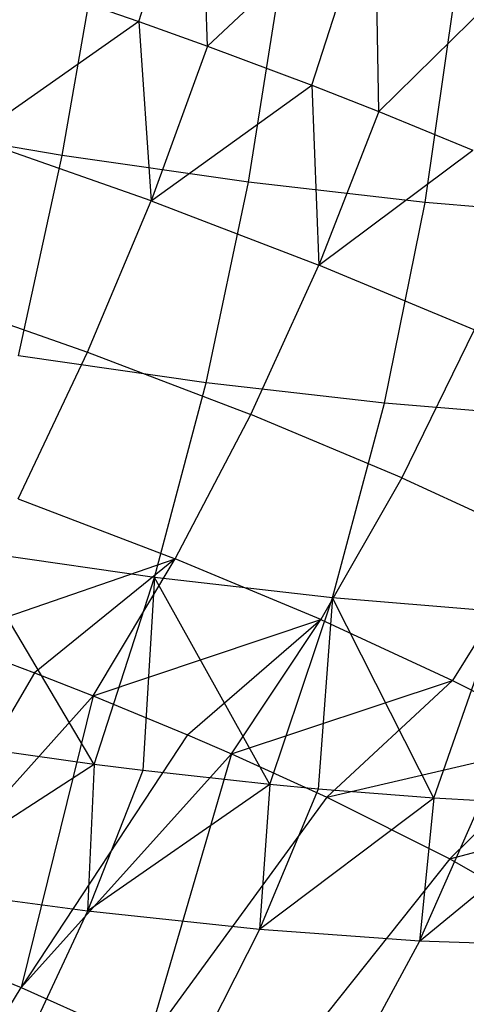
# Model space of a CAD drawing. Extents: x -11.4 to 11.4, y 1.8 to 24.6.
# Tile 116 of 199: x 2.991 to 3.209, y 13.444 to 13.926. Entities that reach past the tile are written whole.
import ezdxf

# ---------------------------------------------------------------- set-up
doc = ezdxf.new("R2010")
doc.units = 0
doc.header["$MEASUREMENT"] = 0
doc.layers.get('0').update_dxf_attribs({"color": 13, "linetype": 'CONTINUOUS'})

# ---------------------------------------------------------------- blocks, each defined once
blk = doc.blocks.new('GRUPUJ_4')
at = {"color": 0}
for p, q in [((14.45372, 12.08335, 5.1109), (14.48354, 12.17986, 5.1017)), ((14.45372, 12.08335, 5.1109), (14.48354, 12.17986, 5.1017)), ((14.48732, 12.07124, 5.09399), (14.48354, 12.17986, 5.1017)), ((14.48732, 12.07124, 5.09399), (14.48354, 12.17986, 5.1017)), ((14.56928, 12.14817, 5.05488), (14.48732, 12.07124, 5.09399)), ((14.56928, 12.14817, 5.05488), (14.48732, 12.07124, 5.09399)), ((14.53832, 12.05209, 5.06471), (14.56928, 12.14817, 5.05488)), ((14.53832, 12.05209, 5.06471), (14.56928, 12.14817, 5.05488)), ((14.57114, 12.0392, 5.04334), (14.56928, 12.14817, 5.05488)), ((14.57114, 12.0392, 5.04334), (14.56928, 12.14817, 5.05488)), ((14.41605, 12.01773, 3.31061), (14.43365, 12.11752, 3.30609)), ((14.41605, 12.01773, 3.31061), (14.43365, 12.11752, 3.30609)), ((14.64923, 12.11596, 4.99904), (14.57114, 12.0392, 5.04334)), ((14.64923, 12.11596, 4.99904), (14.57114, 12.0392, 5.04334)), ((14.39816, 12.10253, 5.13508), (14.45372, 12.08335, 5.1109)), ((14.39816, 12.10253, 5.13508), (14.45372, 12.08335, 5.1109)), ((14.50726, 12.00462, 3.35478), (14.52317, 12.10465, 3.34944)), ((14.50726, 12.00462, 3.35478), (14.52317, 12.10465, 3.34944)), ((14.59387, 11.99465, 3.40808), (14.60818, 12.09487, 3.40176)), ((14.59387, 11.99465, 3.40808), (14.60818, 12.09487, 3.40176)), ((14.45372, 12.08335, 5.1109), (14.37217, 12.02611, 5.13438)), ((14.45372, 12.08335, 5.1109), (14.37217, 12.02611, 5.13438)), ((14.45372, 12.08335, 5.1109), (14.48732, 12.07124, 5.09399)), ((14.45372, 12.08335, 5.1109), (14.48732, 12.07124, 5.09399)), ((14.45372, 12.08335, 5.1109), (14.45962, 11.99543, 5.09408)), ((14.45372, 12.08335, 5.1109), (14.45962, 11.99543, 5.09408)), ((14.48732, 12.07124, 5.09399), (14.45962, 11.99543, 5.09408)), ((14.48732, 12.07124, 5.09399), (14.45962, 11.99543, 5.09408)), ((14.48732, 12.07124, 5.09399), (14.53832, 12.05209, 5.06471)), ((14.48732, 12.07124, 5.09399), (14.53832, 12.05209, 5.06471)), ((14.45962, 11.99543, 5.09408), (14.53832, 12.05209, 5.06471)), ((14.45962, 11.99543, 5.09408), (14.53832, 12.05209, 5.06471)), ((14.53832, 12.05209, 5.06471), (14.57114, 12.0392, 5.04334)), ((14.53832, 12.05209, 5.06471), (14.57114, 12.0392, 5.04334)), ((14.53832, 12.05209, 5.06471), (14.54182, 11.964, 5.04441)), ((14.53832, 12.05209, 5.06471), (14.54182, 11.964, 5.04441)), ((14.57114, 12.0392, 5.04334), (14.54182, 11.964, 5.04441)), ((14.57114, 12.0392, 5.04334), (14.54182, 11.964, 5.04441)), ((14.57114, 12.0392, 5.04334), (14.61719, 12.02031, 5.00962)), ((14.57114, 12.0392, 5.04334), (14.61719, 12.02031, 5.00962)), ((14.41605, 12.01773, 3.31061), (14.32124, 12.03385, 3.27605)), ((14.41605, 12.01773, 3.31061), (14.32124, 12.03385, 3.27605)), ((14.45962, 11.99543, 5.09408), (14.37217, 12.02611, 5.13438)), ((14.45962, 11.99543, 5.09408), (14.37217, 12.02611, 5.13438)), ((14.54182, 11.964, 5.04441), (14.61719, 12.02031, 5.00962)), ((14.54182, 11.964, 5.04441), (14.61719, 12.02031, 5.00962)), ((14.39465, 11.9196, 3.32473), (14.41605, 12.01773, 3.31061)), ((14.39465, 11.9196, 3.32473), (14.41605, 12.01773, 3.31061)), ((14.50726, 12.00462, 3.35478), (14.41605, 12.01773, 3.31061)), ((14.50726, 12.00462, 3.35478), (14.41605, 12.01773, 3.31061)), ((14.48658, 11.90638, 3.36925), (14.50726, 12.00462, 3.35478)), ((14.48658, 11.90638, 3.36925), (14.50726, 12.00462, 3.35478)), ((14.59387, 11.99465, 3.40808), (14.50726, 12.00462, 3.35478)), ((14.59387, 11.99465, 3.40808), (14.50726, 12.00462, 3.35478)), ((14.42859, 11.92126, 5.08677), (14.45962, 11.99543, 5.09408)), ((14.42859, 11.92126, 5.08677), (14.45962, 11.99543, 5.09408)), ((14.45962, 11.99543, 5.09408), (14.54182, 11.964, 5.04441)), ((14.45962, 11.99543, 5.09408), (14.54182, 11.964, 5.04441)), ((14.57387, 11.89633, 3.42297), (14.59387, 11.99465, 3.40808)), ((14.57387, 11.89633, 3.42297), (14.59387, 11.99465, 3.40808)), ((14.67494, 11.98794, 3.46993), (14.59387, 11.99465, 3.40808)), ((14.67494, 11.98794, 3.46993), (14.59387, 11.99465, 3.40808)), ((14.50849, 11.89072, 5.03849), (14.54182, 11.964, 5.04441)), ((14.50849, 11.89072, 5.03849), (14.54182, 11.964, 5.04441)), ((14.61786, 11.93219, 4.98594), (14.54182, 11.964, 5.04441)), ((14.61786, 11.93219, 4.98594), (14.54182, 11.964, 5.04441)), ((14.3436, 11.95109, 5.12595), (14.42859, 11.92126, 5.08677)), ((14.3436, 11.95109, 5.12595), (14.42859, 11.92126, 5.08677)), ((14.61786, 11.93219, 4.98594), (14.5824, 11.8598, 4.98166)), ((14.61786, 11.93219, 4.98594), (14.5824, 11.8598, 4.98166)), ((14.39457, 11.84954, 5.07214), (14.42859, 11.92126, 5.08677)), ((14.39457, 11.84954, 5.07214), (14.42859, 11.92126, 5.08677)), ((14.48658, 11.90638, 3.36925), (14.39465, 11.9196, 3.32473)), ((14.48658, 11.90638, 3.36925), (14.39465, 11.9196, 3.32473)), ((14.42859, 11.92126, 5.08677), (14.50849, 11.89072, 5.03849)), ((14.42859, 11.92126, 5.08677), (14.50849, 11.89072, 5.03849)), ((14.46135, 11.81097, 3.39268), (14.48658, 11.90638, 3.36925)), ((14.46135, 11.81097, 3.39268), (14.48658, 11.90638, 3.36925)), ((14.57387, 11.89633, 3.42297), (14.48658, 11.90638, 3.36925)), ((14.57387, 11.89633, 3.42297), (14.48658, 11.90638, 3.36925)), ((14.5484, 11.80096, 3.44625), (14.57387, 11.89633, 3.42297)), ((14.5484, 11.80096, 3.44625), (14.57387, 11.89633, 3.42297)), ((14.65558, 11.88957, 3.4853), (14.57387, 11.89633, 3.42297)), ((14.65558, 11.88957, 3.4853), (14.57387, 11.89633, 3.42297)), ((14.47151, 11.82013, 5.02566), (14.50849, 11.89072, 5.03849)), ((14.47151, 11.82013, 5.02566), (14.50849, 11.89072, 5.03849)), ((14.5824, 11.8598, 4.98166), (14.50849, 11.89072, 5.03849)), ((14.5824, 11.8598, 4.98166), (14.50849, 11.89072, 5.03849)), ((14.5824, 11.8598, 4.98166), (14.54267, 11.79035, 4.97093)), ((14.5824, 11.8598, 4.98166), (14.54267, 11.79035, 4.97093)), ((14.5824, 11.8598, 4.98166), (14.64947, 11.82885, 4.91692)), ((14.5824, 11.8598, 4.98166), (14.64947, 11.82885, 4.91692)), ((14.39457, 11.84954, 5.07214), (14.47151, 11.82013, 5.02566)), ((14.39457, 11.84954, 5.07214), (14.47151, 11.82013, 5.02566)), ((14.64947, 11.82885, 4.91692), (14.60725, 11.76056, 4.90859)), ((14.64947, 11.82885, 4.91692), (14.60725, 11.76056, 4.90859)), ((14.43183, 11.71942, 3.42485), (14.36968, 11.82416, 3.34829)), ((14.46135, 11.81097, 3.39268), (14.36968, 11.82416, 3.34829)), ((14.46135, 11.81097, 3.39268), (14.36968, 11.82416, 3.34829)), ((14.43183, 11.71942, 3.42485), (14.36968, 11.82416, 3.34829)), ((14.35792, 11.781, 5.05034), (14.47151, 11.82013, 5.02566)), ((14.35792, 11.781, 5.05034), (14.47151, 11.82013, 5.02566)), ((14.47151, 11.82013, 5.02566), (14.40254, 11.76424, 5.02473)), ((14.47151, 11.82013, 5.02566), (14.40254, 11.76424, 5.02473)), ((14.43126, 11.75296, 5.00603), (14.47151, 11.82013, 5.02566)), ((14.43126, 11.75296, 5.00603), (14.47151, 11.82013, 5.02566)), ((14.54267, 11.79035, 4.97093), (14.47151, 11.82013, 5.02566)), ((14.54267, 11.79035, 4.97093), (14.47151, 11.82013, 5.02566)), ((14.43183, 11.71942, 3.42485), (14.46135, 11.81097, 3.39268)), ((14.43183, 11.71942, 3.42485), (14.46135, 11.81097, 3.39268)), ((14.46135, 11.81097, 3.39268), (14.45561, 11.71642, 3.43831)), ((14.46135, 11.81097, 3.39268), (14.45561, 11.71642, 3.43831)), ((14.5484, 11.80096, 3.44625), (14.46135, 11.81097, 3.39268)), ((14.51772, 11.70953, 3.4777), (14.46135, 11.81097, 3.39268)), ((14.5484, 11.80096, 3.44625), (14.46135, 11.81097, 3.39268)), ((14.51772, 11.70953, 3.4777), (14.46135, 11.81097, 3.39268)), ((14.51772, 11.70953, 3.4777), (14.5484, 11.80096, 3.44625)), ((14.51772, 11.70953, 3.4777), (14.5484, 11.80096, 3.44625)), ((14.5484, 11.80096, 3.44625), (14.54148, 11.70728, 3.49453)), ((14.5484, 11.80096, 3.44625), (14.54148, 11.70728, 3.49453)), ((14.62988, 11.79421, 3.50842), (14.5484, 11.80096, 3.44625)), ((14.5981, 11.70288, 3.53902), (14.5484, 11.80096, 3.44625)), ((14.5981, 11.70288, 3.53902), (14.5484, 11.80096, 3.44625)), ((14.62988, 11.79421, 3.50842), (14.5484, 11.80096, 3.44625)), ((14.5981, 11.70288, 3.53902), (14.62988, 11.79421, 3.50842)), ((14.5981, 11.70288, 3.53902), (14.62988, 11.79421, 3.50842)), ((14.43126, 11.75296, 5.00603), (14.54267, 11.79035, 4.97093)), ((14.43126, 11.75296, 5.00603), (14.54267, 11.79035, 4.97093)), ((14.47755, 11.73389, 4.97177), (14.54267, 11.79035, 4.97093)), ((14.47755, 11.73389, 4.97177), (14.54267, 11.79035, 4.97093)), ((14.49909, 11.72458, 4.95387), (14.54267, 11.79035, 4.97093)), ((14.49909, 11.72458, 4.95387), (14.54267, 11.79035, 4.97093)), ((14.54267, 11.79035, 4.97093), (14.60725, 11.76056, 4.90859)), ((14.54267, 11.79035, 4.97093), (14.60725, 11.76056, 4.90859)), ((14.35792, 11.781, 5.05034), (14.40254, 11.76424, 5.02473)), ((14.35792, 11.781, 5.05034), (14.40254, 11.76424, 5.02473)), ((14.40254, 11.76424, 5.02473), (14.32814, 11.63761, 4.98348)), ((14.40254, 11.76424, 5.02473), (14.32814, 11.63761, 4.98348)), ((14.40254, 11.76424, 5.02473), (14.43126, 11.75296, 5.00603)), ((14.40254, 11.76424, 5.02473), (14.43126, 11.75296, 5.00603)), ((14.49909, 11.72458, 4.95387), (14.60725, 11.76056, 4.90859)), ((14.49909, 11.72458, 4.95387), (14.60725, 11.76056, 4.90859)), ((14.54562, 11.70339, 4.91023), (14.60725, 11.76056, 4.90859)), ((14.54562, 11.70339, 4.91023), (14.60725, 11.76056, 4.90859)), ((14.60725, 11.76056, 4.90859), (14.66452, 11.73107, 4.83934)), ((14.60725, 11.76056, 4.90859), (14.66452, 11.73107, 4.83934)), ((14.43126, 11.75296, 5.00603), (14.32814, 11.63761, 4.98348)), ((14.43126, 11.75296, 5.00603), (14.32814, 11.63761, 4.98348)), ((14.43126, 11.75296, 5.00603), (14.39597, 11.61016, 4.93559)), ((14.43126, 11.75296, 5.00603), (14.39597, 11.61016, 4.93559)), ((14.43126, 11.75296, 5.00603), (14.47755, 11.73389, 4.97177)), ((14.43126, 11.75296, 5.00603), (14.47755, 11.73389, 4.97177)), ((14.47755, 11.73389, 4.97177), (14.39597, 11.61016, 4.93559)), ((14.47755, 11.73389, 4.97177), (14.39597, 11.61016, 4.93559)), ((14.47755, 11.73389, 4.97177), (14.49909, 11.72458, 4.95387)), ((14.47755, 11.73389, 4.97177), (14.49909, 11.72458, 4.95387)), ((14.54562, 11.70339, 4.91023), (14.66452, 11.73107, 4.83934)), ((14.54562, 11.70339, 4.91023), (14.66452, 11.73107, 4.83934)), ((14.60586, 11.67315, 4.84089), (14.66452, 11.73107, 4.83934)), ((14.60586, 11.67315, 4.84089), (14.66452, 11.73107, 4.83934)), ((14.43183, 11.71942, 3.42485), (14.36476, 11.72883, 3.3913)), ((14.43183, 11.71942, 3.42485), (14.36476, 11.72883, 3.3913)), ((14.49909, 11.72458, 4.95387), (14.39597, 11.61016, 4.93559)), ((14.49909, 11.72458, 4.95387), (14.39597, 11.61016, 4.93559)), ((14.49909, 11.72458, 4.95387), (14.45753, 11.58259, 4.87993)), ((14.49909, 11.72458, 4.95387), (14.45753, 11.58259, 4.87993)), ((14.49909, 11.72458, 4.95387), (14.54562, 11.70339, 4.91023)), ((14.49909, 11.72458, 4.95387), (14.54562, 11.70339, 4.91023)), ((14.43183, 11.71942, 3.42485), (14.33942, 11.65961, 3.42419)), ((14.43183, 11.71942, 3.42485), (14.33942, 11.65961, 3.42419)), ((14.43183, 11.71942, 3.42485), (14.42852, 11.64744, 3.4703)), ((14.43183, 11.71942, 3.42485), (14.42852, 11.64744, 3.4703)), ((14.45561, 11.71642, 3.43831), (14.42852, 11.64744, 3.4703)), ((14.45561, 11.71642, 3.43831), (14.42852, 11.64744, 3.4703)), ((14.45561, 11.71642, 3.43831), (14.43183, 11.71942, 3.42485)), ((14.45561, 11.71642, 3.43831), (14.43183, 11.71942, 3.42485)), ((14.51772, 11.70953, 3.4777), (14.45561, 11.71642, 3.43831)), ((14.51772, 11.70953, 3.4777), (14.45561, 11.71642, 3.43831)), ((14.51772, 11.70953, 3.4777), (14.42852, 11.64744, 3.4703)), ((14.51772, 11.70953, 3.4777), (14.42852, 11.64744, 3.4703)), ((14.51772, 11.70953, 3.4777), (14.51273, 11.63848, 3.52543)), ((14.51772, 11.70953, 3.4777), (14.51273, 11.63848, 3.52543)), ((14.54148, 11.70728, 3.49453), (14.51273, 11.63848, 3.52543)), ((14.54148, 11.70728, 3.49453), (14.51273, 11.63848, 3.52543)), ((14.54148, 11.70728, 3.49453), (14.51772, 11.70953, 3.4777)), ((14.54148, 11.70728, 3.49453), (14.51772, 11.70953, 3.4777)), ((14.5981, 11.70288, 3.53902), (14.54148, 11.70728, 3.49453)), ((14.5981, 11.70288, 3.53902), (14.54148, 11.70728, 3.49453)), ((14.54562, 11.70339, 4.91023), (14.45753, 11.58259, 4.87993)), ((14.54562, 11.70339, 4.91023), (14.45753, 11.58259, 4.87993)), ((14.5981, 11.70288, 3.53902), (14.51273, 11.63848, 3.52543)), ((14.5981, 11.70288, 3.53902), (14.51273, 11.63848, 3.52543)), ((14.54562, 11.70339, 4.91023), (14.60586, 11.67315, 4.84089)), ((14.54562, 11.70339, 4.91023), (14.60586, 11.67315, 4.84089)), ((14.5981, 11.70288, 3.53902), (14.5911, 11.63281, 3.58898)), ((14.5981, 11.70288, 3.53902), (14.5911, 11.63281, 3.58898)), ((14.5911, 11.63281, 3.58898), (14.62139, 11.70151, 3.55932)), ((14.5911, 11.63281, 3.58898), (14.62139, 11.70151, 3.55932)), ((14.62139, 11.70151, 3.55932), (14.5981, 11.70288, 3.53902)), ((14.62139, 11.70151, 3.55932), (14.5981, 11.70288, 3.53902)), ((14.60586, 11.67315, 4.84089), (14.71382, 11.70224, 4.76396)), ((14.60586, 11.67315, 4.84089), (14.71382, 11.70224, 4.76396)), ((14.5911, 11.63281, 3.58898), (14.6721, 11.69953, 3.60815)), ((14.5911, 11.63281, 3.58898), (14.6721, 11.69953, 3.60815)), ((14.60586, 11.67315, 4.84089), (14.51201, 11.55524, 4.81723)), ((14.60586, 11.67315, 4.84089), (14.51201, 11.55524, 4.81723)), ((14.60586, 11.67315, 4.84089), (14.6575, 11.64355, 4.76467)), ((14.60586, 11.67315, 4.84089), (14.6575, 11.64355, 4.76467)), ((14.42852, 11.64744, 3.4703), (14.33942, 11.65961, 3.42419)), ((14.42852, 11.64744, 3.4703), (14.33942, 11.65961, 3.42419)), ((14.42852, 11.64744, 3.4703), (14.39836, 11.58303, 3.50847)), ((14.42852, 11.64744, 3.4703), (14.39836, 11.58303, 3.50847)), ((14.51273, 11.63848, 3.52543), (14.42852, 11.64744, 3.4703)), ((14.51273, 11.63848, 3.52543), (14.42852, 11.64744, 3.4703)), ((14.32814, 11.63761, 4.98348), (14.39597, 11.61016, 4.93559)), ((14.32814, 11.63761, 4.98348), (14.39597, 11.61016, 4.93559)), ((14.51273, 11.63848, 3.52543), (14.48021, 11.57431, 3.56207)), ((14.51273, 11.63848, 3.52543), (14.48021, 11.57431, 3.56207)), ((14.5911, 11.63281, 3.58898), (14.51273, 11.63848, 3.52543)), ((14.5911, 11.63281, 3.58898), (14.51273, 11.63848, 3.52543)), ((14.5911, 11.63281, 3.58898), (14.55639, 11.56881, 3.62383)), ((14.5911, 11.63281, 3.58898), (14.55639, 11.56881, 3.62383)), ((14.66274, 11.63052, 3.66021), (14.5911, 11.63281, 3.58898)), ((14.66274, 11.63052, 3.66021), (14.5911, 11.63281, 3.58898)), ((14.31852, 11.4819, 4.90696), (14.39597, 11.61016, 4.93559)), ((14.31852, 11.4819, 4.90696), (14.39597, 11.61016, 4.93559)), ((14.39597, 11.61016, 4.93559), (14.45753, 11.58259, 4.87993)), ((14.39597, 11.61016, 4.93559), (14.45753, 11.58259, 4.87993))]:
    blk.add_line(p, q, dxfattribs=at)
blk = doc.blocks.new('SATELLITE_M_ZWIS-11230-112')
at = {"color": 0}
blk.add_blockref('GRUPUJ_4', (-11.40464, 1.84184, 0.62927), dxfattribs=at)

msp = doc.modelspace()

# ---------------------------------------------------------------- block references
at = {"color": 0}
msp.add_blockref('SATELLITE_M_ZWIS-11230-112', (0, 0), dxfattribs=at)

doc.saveas('drawing.dxf')
